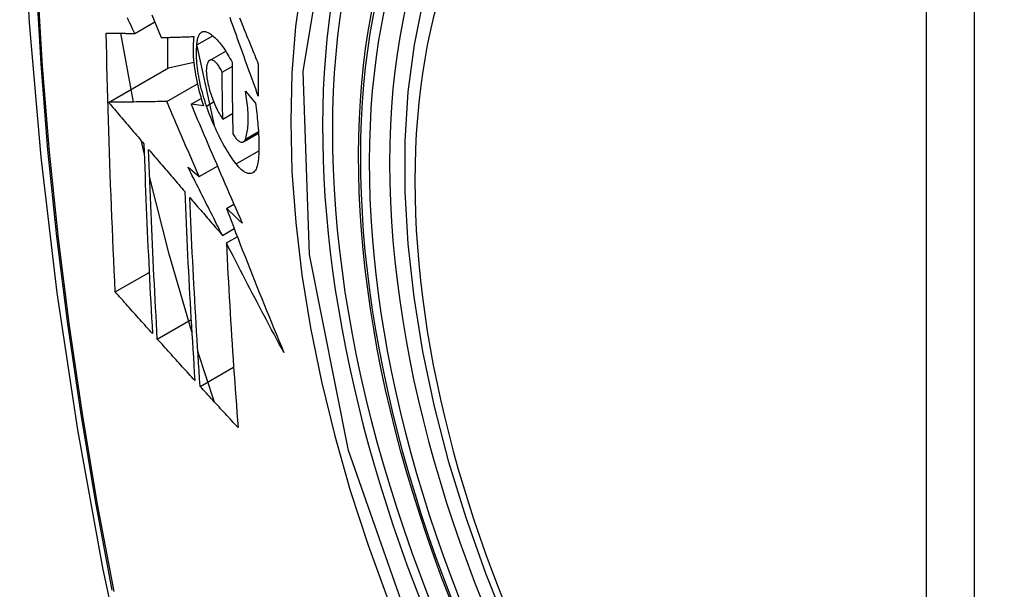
# Model space of a CAD drawing. Header units: inches. Extents: x 338.7 to 398.8, y 125.2 to 189.8.
# Tile 62 of 95: x 352.995 to 353.335, y 179.657 to 179.854. Entities that reach past the tile are written whole.
import ezdxf

# ---------------------------------------------------------------- set-up
doc = ezdxf.new("R2010")
doc.units = ezdxf.units.IN
doc.header["$MEASUREMENT"] = 0
doc.layers.add('Visible Edges(ANSI)', color=7, linetype='Continuous', lineweight=25)
doc.layers.add('Visible Tangent Edges(ANSI)', color=7, linetype='Continuous', lineweight=25)

msp = doc.modelspace()

# ---------------------------------------------------------------- linework, layer by layer
at = {"layer": 'Visible Edges(ANSI)'}
for p, q in [((353.03433, 179.84912), (353.04126, 179.85311)), ((353.03387, 179.82542), (353.02956, 179.84914)), ((353.04566, 179.84773), (353.04566, 179.83704)), ((353.05582, 179.84515), (353.0613, 179.84831)), ((353.05579, 179.84485), (353.06176, 179.81732)), ((353.06023, 179.8398), (353.06577, 179.843)), ((353.02528, 179.8253), (353.04602, 179.83724)), ((353.04602, 179.83724), (353.05474, 179.83915)), ((353.06455, 179.83573), (353.06796, 179.83769)), ((353.04539, 179.82559), (353.05599, 179.83169)), ((353.07258, 179.82917), (353.07602, 179.82504)), ((353.0538, 179.82466), (353.05731, 179.82668)), ((353.05815, 179.82405), (353.0538, 179.82466)), ((353.06477, 179.81951), (353.06813, 179.82144)), ((353.07188, 179.81166), (353.07712, 179.81468)), ((353.03761, 179.80775), (353.03669, 179.81192)), ((353.05664, 179.79964), (353.06292, 179.80325)), ((353.05278, 179.80291), (353.05664, 179.79964)), ((353.06603, 179.78868), (353.06861, 179.79016)), ((353.06465, 179.77937), (353.06871, 179.78171)), ((353.066, 179.77673), (353.06979, 179.77891)), ((353.02761, 179.75981), (353.03933, 179.76656)), ((353.04214, 179.74355), (353.0538, 179.75026)), ((353.06192, 179.7218), (353.05615, 179.73931)), ((353.05694, 179.72723), (353.06852, 179.7339))]:
    msp.add_line(p, q, dxfattribs=at)
at = {"layer": 'Visible Edges(ANSI)', "flags": 128}
for points in [[(353.04858, 180.27646), (353.03574, 180.23835), (353.02469, 180.19912), (353.01539, 180.15883), (353.00784, 180.11756), (353.002, 180.07537), (352.99785, 180.03232), (352.99538, 179.98848), (352.99456, 179.94391), (352.99537, 179.89866), (352.9978, 179.85281), (353.00182, 179.80641), (353.00742, 179.75954), (353.01456, 179.71225), (353.02324, 179.66461), (353.03343, 179.6167), (353.04511, 179.56858)], [(353.16346, 179.64337), (353.15572, 179.66255), (353.14887, 179.68182), (353.14293, 179.70108), (353.13794, 179.72025), (353.13391, 179.73926), (353.13087, 179.75801), (353.12884, 179.77643), (353.12783, 179.79443), (353.12785, 179.81195), (353.12891, 179.8289), (353.13101, 179.84522), (353.13416, 179.86083), (353.13837, 179.87566), (353.14363, 179.88965), (353.14993, 179.90271), (353.15726, 179.91478), (353.1656, 179.92577), (353.17492, 179.93561), (353.18518, 179.94422), (353.19629, 179.95153)], [(353.03433, 179.84912), (353.03391, 179.85001), (353.03348, 179.8509), (353.03306, 179.85179), (353.03264, 179.85267), (353.03221, 179.85356), (353.03179, 179.85445)], [(353.04028, 179.85555), (353.04107, 179.85357), (353.04187, 179.8516), (353.04267, 179.84963), (353.04347, 179.84766)], [(353.07704, 179.82747), (353.07659, 179.82871), (353.07614, 179.82994), (353.07569, 179.83117), (353.07524, 179.83241), (353.0748, 179.83364), (353.07435, 179.83488), (353.0739, 179.83612), (353.07345, 179.83735), (353.07301, 179.83859), (353.07256, 179.83983), (353.07212, 179.84106), (353.07167, 179.8423), (353.07123, 179.84353), (353.07078, 179.84477), (353.07034, 179.846), (353.0699, 179.84724), (353.06946, 179.84847), (353.06902, 179.8497), (353.06858, 179.85093), (353.06814, 179.85215), (353.0677, 179.85338), (353.06727, 179.8546)], [(353.07057, 179.85443), (353.07087, 179.85368), (353.07118, 179.85292), (353.07149, 179.85217), (353.07179, 179.85141), (353.0721, 179.85065), (353.07241, 179.8499), (353.07272, 179.84914), (353.07302, 179.84838), (353.07333, 179.84762), (353.07364, 179.84686), (353.07395, 179.84611), (353.07426, 179.84535), (353.07457, 179.84459), (353.07488, 179.84383), (353.07519, 179.84307), (353.0755, 179.84231), (353.07581, 179.84155), (353.07612, 179.84079), (353.07643, 179.84003), (353.07674, 179.83927), (353.07705, 179.83852)], [(353.02761, 179.75981), (353.02743, 179.7635), (353.02726, 179.76719), (353.02708, 179.77088), (353.02692, 179.77458), (353.02675, 179.77827), (353.02659, 179.78197), (353.02643, 179.78568), (353.02628, 179.78938), (353.02613, 179.79309), (353.02599, 179.7968), (353.02585, 179.80052), (353.02572, 179.80424), (353.02559, 179.80797), (353.02546, 179.8117), (353.02534, 179.81543), (353.02523, 179.81917), (353.02512, 179.82291), (353.02501, 179.82666), (353.02491, 179.8304), (353.02482, 179.83415), (353.02473, 179.83791), (353.02464, 179.84166), (353.02457, 179.84541), (353.02449, 179.84917)], [(353.02449, 179.84917), (353.02488, 179.84917), (353.02527, 179.84917), (353.02567, 179.84917), (353.02606, 179.84916), (353.02646, 179.84916), (353.02686, 179.84916), (353.02727, 179.84916), (353.02768, 179.84915), (353.02808, 179.84915), (353.0285, 179.84915), (353.02891, 179.84915), (353.02932, 179.84915), (353.02974, 179.84914), (353.03015, 179.84914), (353.03057, 179.84914), (353.03099, 179.84914), (353.0314, 179.84913), (353.03182, 179.84913), (353.03224, 179.84913), (353.03266, 179.84913), (353.03308, 179.84912), (353.0335, 179.84912), (353.03392, 179.84912), (353.03433, 179.84912)], [(353.04347, 179.84766), (353.04393, 179.84768), (353.04439, 179.84769), (353.04486, 179.8477), (353.04532, 179.84772), (353.04579, 179.84773), (353.04626, 179.84775), (353.04673, 179.84776), (353.0472, 179.84778), (353.04767, 179.84779), (353.04814, 179.8478), (353.04861, 179.84782), (353.04908, 179.84783), (353.04956, 179.84785), (353.05003, 179.84786), (353.0505, 179.84788), (353.05098, 179.84789), (353.05145, 179.84791), (353.05193, 179.84792), (353.0524, 179.84794), (353.05288, 179.84796), (353.05335, 179.84797), (353.05383, 179.84799), (353.0543, 179.848), (353.05477, 179.84802)], [(353.05477, 179.84802), (353.05467, 179.84725), (353.0546, 179.84644), (353.05454, 179.84561), (353.05451, 179.84474), (353.05449, 179.84385), (353.0545, 179.84293), (353.05453, 179.84199), (353.05458, 179.84102), (353.05466, 179.84003), (353.05476, 179.83903), (353.05487, 179.838), (353.05501, 179.83696), (353.05517, 179.83591), (353.05535, 179.83485), (353.05555, 179.83378), (353.05577, 179.8327), (353.056, 179.83162), (353.05626, 179.83053), (353.05653, 179.82945), (353.05682, 179.82836), (353.05713, 179.82728), (353.05745, 179.8262), (353.05779, 179.82512), (353.05815, 179.82405)], [(353.05582, 179.84515), (353.05585, 179.84559), (353.05588, 179.846), (353.05593, 179.8464), (353.05599, 179.84678), (353.05607, 179.84713), (353.05615, 179.84747), (353.05624, 179.84778), (353.05635, 179.84808), (353.05647, 179.84835), (353.05659, 179.8486), (353.05673, 179.84882), (353.05688, 179.84903), (353.05703, 179.8492), (353.05719, 179.84936), (353.05737, 179.84949), (353.05755, 179.8496), (353.05773, 179.84968), (353.05793, 179.84974), (353.05813, 179.84977), (353.05834, 179.84978), (353.05855, 179.84977), (353.05877, 179.84973), (353.059, 179.84967), (353.05922, 179.84959)], [(353.05922, 179.84959), (353.05957, 179.84943), (353.05992, 179.84925), (353.06028, 179.84904), (353.06064, 179.84881), (353.061, 179.84854), (353.06136, 179.84826), (353.06173, 179.84794), (353.0621, 179.8476), (353.06247, 179.84724), (353.06284, 179.84685), (353.06322, 179.84644), (353.06359, 179.846), (353.06396, 179.84554), (353.06434, 179.84506), (353.06471, 179.84456), (353.06508, 179.84404), (353.06545, 179.84349), (353.06582, 179.84293), (353.06618, 179.84234), (353.06654, 179.84174), (353.0669, 179.84112), (353.06726, 179.84048), (353.06761, 179.83982), (353.06796, 179.83915)], [(353.05914, 179.82404), (353.05882, 179.82496), (353.05852, 179.82589), (353.05824, 179.82683), (353.05796, 179.82777), (353.0577, 179.82871), (353.05745, 179.82966), (353.05722, 179.8306), (353.057, 179.83155), (353.0568, 179.83249), (353.05661, 179.83342), (353.05644, 179.83435), (353.05629, 179.83527), (353.05615, 179.83618), (353.05603, 179.83708), (353.05593, 179.83797), (353.05585, 179.83884), (353.05578, 179.8397), (353.05573, 179.84054), (353.0557, 179.84137), (353.05569, 179.84217), (353.05569, 179.84295), (353.05572, 179.84371), (353.05576, 179.84444), (353.05582, 179.84515)], [(353.05996, 179.8396), (353.05986, 179.83948), (353.05976, 179.83935), (353.05967, 179.8392), (353.05958, 179.83904), (353.0595, 179.83886), (353.05943, 179.83867), (353.05936, 179.83847), (353.0593, 179.83825), (353.05925, 179.83802), (353.0592, 179.83778), (353.05916, 179.83752), (353.05913, 179.83725), (353.05911, 179.83697), (353.05909, 179.83668), (353.05908, 179.83638), (353.05908, 179.83607), (353.05909, 179.83575), (353.05911, 179.83542), (353.05913, 179.83509), (353.05916, 179.83474), (353.0592, 179.83439), (353.05924, 179.83404), (353.05929, 179.83368), (353.05935, 179.83331)], [(353.06455, 179.83573), (353.06436, 179.83613), (353.06416, 179.83651), (353.06396, 179.83688), (353.06376, 179.83723), (353.06355, 179.83756), (353.06335, 179.83788), (353.06314, 179.83817), (353.06293, 179.83845), (353.06272, 179.8387), (353.06251, 179.83893), (353.0623, 179.83914), (353.06209, 179.83933), (353.06189, 179.83949), (353.06169, 179.83963), (353.06149, 179.83974), (353.06129, 179.83983), (353.0611, 179.8399), (353.06092, 179.83993), (353.06074, 179.83994), (353.06057, 179.83993), (353.06041, 179.83989), (353.06025, 179.83982), (353.0601, 179.83972), (353.05996, 179.8396)], [(353.06796, 179.83915), (353.06796, 179.83811), (353.06797, 179.83707), (353.06797, 179.83603), (353.06798, 179.835), (353.06798, 179.83396), (353.06799, 179.83293), (353.068, 179.83189), (353.06801, 179.83086), (353.06802, 179.82983), (353.06803, 179.82879), (353.06804, 179.82776), (353.06805, 179.82673), (353.06806, 179.8257), (353.06808, 179.82467), (353.06809, 179.82363), (353.06811, 179.8226), (353.06812, 179.82157), (353.06814, 179.82054), (353.06816, 179.81952), (353.06818, 179.81849), (353.06819, 179.81746), (353.06821, 179.81643), (353.06824, 179.81541), (353.06826, 179.81438)], [(353.07705, 179.83852), (353.07704, 179.83805), (353.07704, 179.83759), (353.07704, 179.83713), (353.07704, 179.83667), (353.07704, 179.83621), (353.07704, 179.83575), (353.07703, 179.83529), (353.07703, 179.83483), (353.07703, 179.83437), (353.07703, 179.83391), (353.07703, 179.83345), (353.07703, 179.83299), (353.07703, 179.83253), (353.07703, 179.83207), (353.07703, 179.83161), (353.07703, 179.83115), (353.07703, 179.83069), (353.07703, 179.83023), (353.07703, 179.82977), (353.07703, 179.82931), (353.07703, 179.82885), (353.07704, 179.82839), (353.07704, 179.82793), (353.07704, 179.82747)], [(353.06477, 179.81951), (353.06476, 179.82018), (353.06475, 179.82086), (353.06474, 179.82153), (353.06472, 179.8222), (353.06471, 179.82288), (353.0647, 179.82355), (353.06469, 179.82423), (353.06468, 179.8249), (353.06467, 179.82558), (353.06466, 179.82626), (353.06465, 179.82693), (353.06464, 179.82761), (353.06463, 179.82828), (353.06462, 179.82896), (353.06461, 179.82963), (353.0646, 179.83031), (353.0646, 179.83099), (353.06459, 179.83166), (353.06458, 179.83234), (353.06458, 179.83302), (353.06457, 179.8337), (353.06456, 179.83437), (353.06456, 179.83505), (353.06455, 179.83573)], [(353.05935, 179.83331), (353.05947, 179.83268), (353.0596, 179.83204), (353.05974, 179.8314), (353.05989, 179.83076), (353.06006, 179.83011), (353.06023, 179.82947), (353.06042, 179.82882), (353.06062, 179.82819), (353.06083, 179.82755), (353.06105, 179.82693), (353.06128, 179.82631), (353.06151, 179.8257), (353.06175, 179.8251), (353.062, 179.82452), (353.06226, 179.82394), (353.06252, 179.82338), (353.06279, 179.82284), (353.06307, 179.82231), (353.06334, 179.82179), (353.06362, 179.8213), (353.06391, 179.82082), (353.06419, 179.82036), (353.06448, 179.81993), (353.06477, 179.81951)], [(353.07257, 179.81261), (353.07273, 179.81306), (353.07287, 179.81353), (353.073, 179.81403), (353.07311, 179.81456), (353.07322, 179.81511), (353.07331, 179.81569), (353.07338, 179.81629), (353.07345, 179.81691), (353.0735, 179.81755), (353.07353, 179.81822), (353.07355, 179.8189), (353.07356, 179.8196), (353.07355, 179.82033), (353.07353, 179.82107), (353.0735, 179.82182), (353.07345, 179.82259), (353.07339, 179.82338), (353.07331, 179.82418), (353.07322, 179.82498), (353.07312, 179.8258), (353.073, 179.82663), (353.07287, 179.82747), (353.07273, 179.82831), (353.07258, 179.82917)], [(353.04539, 179.82559), (353.04461, 179.82557), (353.04383, 179.82556), (353.04304, 179.82555), (353.04225, 179.82554), (353.04145, 179.82553), (353.04064, 179.82552), (353.03984, 179.82551), (353.03902, 179.82549), (353.03821, 179.82548), (353.03738, 179.82547), (353.03656, 179.82546), (353.03572, 179.82545), (353.03488, 179.82544), (353.03404, 179.82542), (353.03319, 179.82541), (353.03233, 179.8254), (353.03147, 179.82539), (353.03061, 179.82538), (353.02973, 179.82536), (353.02886, 179.82535), (353.02797, 179.82534), (353.02708, 179.82532), (353.02618, 179.82531), (353.02528, 179.8253)], [(353.02528, 179.8253), (353.02579, 179.8247), (353.02629, 179.82411), (353.0268, 179.82351), (353.02731, 179.82291), (353.02782, 179.82232), (353.02833, 179.82172), (353.02884, 179.82112), (353.02934, 179.82052), (353.02985, 179.81993), (353.03036, 179.81933), (353.03087, 179.81873), (353.03138, 179.81813), (353.03189, 179.81754), (353.0324, 179.81694), (353.03291, 179.81634), (353.03342, 179.81574), (353.03393, 179.81515), (353.03444, 179.81455), (353.03495, 179.81395), (353.03546, 179.81335), (353.03597, 179.81276), (353.03648, 179.81216), (353.03699, 179.81156), (353.0375, 179.81097)], [(353.05664, 179.79964), (353.05617, 179.80072), (353.05569, 179.8018), (353.05522, 179.80288), (353.05475, 179.80396), (353.05427, 179.80504), (353.0538, 179.80612), (353.05333, 179.8072), (353.05286, 179.80829), (353.05239, 179.80937), (353.05192, 179.81045), (353.05145, 179.81153), (353.05098, 179.81261), (353.05051, 179.8137), (353.05004, 179.81478), (353.04958, 179.81586), (353.04911, 179.81694), (353.04864, 179.81802), (353.04818, 179.81911), (353.04771, 179.82019), (353.04725, 179.82127), (353.04678, 179.82235), (353.04632, 179.82343), (353.04586, 179.82451), (353.04539, 179.82559)], [(353.0538, 179.82466), (353.05452, 179.82296), (353.05524, 179.82126), (353.05596, 179.81955), (353.05668, 179.81785), (353.05741, 179.81614), (353.05814, 179.81443), (353.05886, 179.81272), (353.0596, 179.811), (353.06033, 179.80929), (353.06107, 179.80757), (353.0618, 179.80586), (353.06254, 179.80414), (353.06328, 179.80242), (353.06402, 179.8007), (353.06477, 179.79899), (353.06551, 179.79727), (353.06626, 179.79555), (353.067, 179.79384), (353.06775, 179.79212), (353.0685, 179.79041), (353.06925, 179.78869), (353.07, 179.78698), (353.07076, 179.78527), (353.07151, 179.78356)], [(353.06941, 179.80402), (353.06894, 179.80463), (353.06847, 179.80527), (353.06801, 179.80593), (353.06754, 179.80661), (353.06708, 179.80731), (353.06661, 179.80804), (353.06615, 179.80878), (353.0657, 179.80955), (353.06524, 179.81033), (353.0648, 179.81114), (353.06435, 179.81196), (353.06391, 179.81281), (353.06347, 179.81367), (353.06304, 179.81454), (353.06262, 179.81543), (353.0622, 179.81634), (353.06179, 179.81726), (353.06138, 179.8182), (353.06099, 179.81914), (353.0606, 179.8201), (353.06022, 179.82107), (353.05985, 179.82205), (353.05949, 179.82304), (353.05914, 179.82404)], [(353.07602, 179.82504), (353.07616, 179.82416), (353.07628, 179.82327), (353.0764, 179.8224), (353.07651, 179.82153), (353.07661, 179.82066), (353.0767, 179.8198), (353.07679, 179.81895), (353.07687, 179.81811), (353.07694, 179.81727), (353.07701, 179.81644), (353.07706, 179.81562), (353.07711, 179.81481), (353.07715, 179.81401), (353.07719, 179.81321), (353.07721, 179.81243), (353.07723, 179.81165), (353.07724, 179.81089), (353.07725, 179.81013), (353.07724, 179.80939), (353.07723, 179.80866), (353.07721, 179.80794), (353.07718, 179.80723), (353.07714, 179.80653), (353.0771, 179.80584)], [(353.06826, 179.81438), (353.06847, 179.81404), (353.06868, 179.81371), (353.0689, 179.8134), (353.06911, 179.81312), (353.06933, 179.81285), (353.06954, 179.81261), (353.06976, 179.81239), (353.06997, 179.81219), (353.07018, 179.81202), (353.07038, 179.81187), (353.07058, 179.81175), (353.07078, 179.81165), (353.07097, 179.81158), (353.07116, 179.81154), (353.07134, 179.81152), (353.07151, 179.81153), (353.07168, 179.81157), (353.07184, 179.81164), (353.07198, 179.81173), (353.07212, 179.81185), (353.07225, 179.812), (353.07237, 179.81218), (353.07248, 179.81238), (353.07257, 179.81261)], [(353.0375, 179.81097), (353.03759, 179.80821), (353.03768, 179.80545), (353.03778, 179.8027), (353.03788, 179.79995), (353.03798, 179.7972), (353.03809, 179.79445), (353.0382, 179.79171), (353.03831, 179.78897), (353.03843, 179.78623), (353.03854, 179.7835), (353.03866, 179.78076), (353.03879, 179.77803), (353.03891, 179.7753), (353.03904, 179.77258), (353.03917, 179.76985), (353.0393, 179.76713), (353.03944, 179.76441), (353.03958, 179.76169), (353.03972, 179.75898), (353.03986, 179.75626), (353.04001, 179.75355), (353.04016, 179.75084), (353.04031, 179.74813), (353.04046, 179.74543)], [(353.04214, 179.74355), (353.04199, 179.74626), (353.04184, 179.74898), (353.04169, 179.75169), (353.04154, 179.75441), (353.04139, 179.75713), (353.04125, 179.75985), (353.04111, 179.76258), (353.04097, 179.7653), (353.04083, 179.76802), (353.0407, 179.77075), (353.04057, 179.77347), (353.04044, 179.7762), (353.04032, 179.77893), (353.04019, 179.78165), (353.04007, 179.78439), (353.03996, 179.78712), (353.03984, 179.78985), (353.03973, 179.79259), (353.03963, 179.79533), (353.03952, 179.79807), (353.03942, 179.80081), (353.03932, 179.80356), (353.03922, 179.8063), (353.03913, 179.80906)], [(353.03913, 179.80906), (353.03965, 179.80845), (353.04017, 179.80784), (353.04069, 179.80723), (353.04121, 179.80663), (353.04173, 179.80602), (353.04225, 179.80541), (353.04277, 179.8048), (353.04329, 179.8042), (353.04381, 179.80359), (353.04433, 179.80298), (353.04485, 179.80237), (353.04537, 179.80176), (353.04589, 179.80115), (353.04642, 179.80055), (353.04694, 179.79994), (353.04746, 179.79933), (353.04798, 179.79872), (353.0485, 179.79811), (353.04902, 179.79751), (353.04955, 179.7969), (353.05007, 179.79629), (353.05059, 179.79568), (353.05111, 179.79508), (353.05163, 179.79447)], [(353.0771, 179.80584), (353.07703, 179.80511), (353.07694, 179.80443), (353.07681, 179.8038), (353.07666, 179.80323), (353.07647, 179.8027), (353.07627, 179.80224), (353.07603, 179.80184), (353.07577, 179.80149), (353.07549, 179.80121), (353.07519, 179.80099), (353.07486, 179.80082), (353.07452, 179.80072), (353.07416, 179.80068), (353.07378, 179.8007), (353.07339, 179.80078), (353.07298, 179.80092), (353.07256, 179.80111), (353.07213, 179.80137), (353.07169, 179.80168), (353.07124, 179.80204), (353.07079, 179.80246), (353.07034, 179.80293), (353.06987, 179.80345), (353.06941, 179.80402)], [(353.06465, 179.77937), (353.06415, 179.78035), (353.06365, 179.78133), (353.06315, 179.78231), (353.06265, 179.78329), (353.06215, 179.78427), (353.06165, 179.78525), (353.06116, 179.78623), (353.06066, 179.78721), (353.06016, 179.7882), (353.05967, 179.78918), (353.05917, 179.79016), (353.05868, 179.79114), (353.05818, 179.79212), (353.05769, 179.7931), (353.05719, 179.79408), (353.0567, 179.79507), (353.05621, 179.79605), (353.05572, 179.79703), (353.05523, 179.79801), (353.05473, 179.79899), (353.05424, 179.79997), (353.05375, 179.80095), (353.05327, 179.80193), (353.05278, 179.80291)], [(353.05405, 179.74602), (353.04625, 179.7729), (353.03946, 179.79967)], [(353.05163, 179.79447), (353.05174, 179.79172), (353.05185, 179.78897), (353.05197, 179.78623), (353.05209, 179.78348), (353.05221, 179.78074), (353.05233, 179.77801), (353.05246, 179.77527), (353.0526, 179.77254), (353.05273, 179.76981), (353.05287, 179.76709), (353.05301, 179.76436), (353.05316, 179.76164), (353.05331, 179.75893), (353.05346, 179.75621), (353.05361, 179.7535), (353.05377, 179.75079), (353.05393, 179.74809), (353.05409, 179.74538), (353.05425, 179.74268), (353.05442, 179.73999), (353.05459, 179.73729), (353.05476, 179.7346), (353.05493, 179.73191), (353.05511, 179.72923)], [(353.05694, 179.72723), (353.05676, 179.72992), (353.05658, 179.73262), (353.0564, 179.73532), (353.05623, 179.73802), (353.05606, 179.74073), (353.05589, 179.74343), (353.05573, 179.74613), (353.05556, 179.74884), (353.05541, 179.75155), (353.05525, 179.75426), (353.05509, 179.75697), (353.05494, 179.75968), (353.0548, 179.7624), (353.05465, 179.76511), (353.05451, 179.76783), (353.05437, 179.77056), (353.05424, 179.77328), (353.0541, 179.77601), (353.05398, 179.77874), (353.05385, 179.78147), (353.05373, 179.7842), (353.05361, 179.78694), (353.0535, 179.78968), (353.05339, 179.79243)], [(353.05339, 179.79243), (353.05385, 179.79188), (353.05432, 179.79134), (353.05479, 179.7908), (353.05526, 179.79025), (353.05573, 179.78971), (353.05619, 179.78916), (353.05666, 179.78862), (353.05713, 179.78808), (353.0576, 179.78753), (353.05807, 179.78699), (353.05854, 179.78644), (353.05901, 179.7859), (353.05948, 179.78535), (353.05995, 179.78481), (353.06042, 179.78427), (353.06089, 179.78372), (353.06136, 179.78318), (353.06183, 179.78263), (353.0623, 179.78209), (353.06277, 179.78154), (353.06324, 179.781), (353.06371, 179.78046), (353.06418, 179.77991), (353.06465, 179.77937)], [(353.07151, 179.78356), (353.07128, 179.78378), (353.07105, 179.78399), (353.07082, 179.7842), (353.0706, 179.78442), (353.07037, 179.78463), (353.07014, 179.78484), (353.06991, 179.78506), (353.06968, 179.78527), (353.06945, 179.78548), (353.06923, 179.7857), (353.069, 179.78591), (353.06877, 179.78612), (353.06854, 179.78634), (353.06831, 179.78655), (353.06808, 179.78676), (353.06786, 179.78698), (353.06763, 179.78719), (353.0674, 179.7874), (353.06717, 179.78762), (353.06694, 179.78783), (353.06672, 179.78804), (353.06649, 179.78826), (353.06626, 179.78847), (353.06603, 179.78868)], [(353.06603, 179.78868), (353.06682, 179.78661), (353.06762, 179.78453), (353.06842, 179.78246), (353.06922, 179.78038), (353.07003, 179.77831), (353.07083, 179.77623), (353.07164, 179.77415), (353.07246, 179.77208), (353.07327, 179.77), (353.07409, 179.76793), (353.07492, 179.76585), (353.07574, 179.76377), (353.07657, 179.7617), (353.0774, 179.75962), (353.07824, 179.75755), (353.07908, 179.75547), (353.07992, 179.7534), (353.08076, 179.75132), (353.08161, 179.74925), (353.08246, 179.74718), (353.08332, 179.74511), (353.08417, 179.74304), (353.08503, 179.74097), (353.0859, 179.7389)], [(353.0859, 179.7389), (353.08505, 179.74047), (353.0842, 179.74204), (353.08335, 179.74362), (353.08251, 179.74519), (353.08166, 179.74677), (353.08082, 179.74835), (353.07998, 179.74992), (353.07914, 179.7515), (353.07831, 179.75308), (353.07747, 179.75466), (353.07664, 179.75624), (353.07581, 179.75782), (353.07498, 179.7594), (353.07415, 179.76098), (353.07333, 179.76255), (353.0725, 179.76413), (353.07168, 179.76571), (353.07086, 179.76729), (353.07005, 179.76886), (353.06923, 179.77044), (353.06842, 179.77201), (353.06761, 179.77359), (353.0668, 179.77516), (353.066, 179.77673)], [(353.066, 179.77673), (353.06613, 179.77404), (353.06626, 179.77135), (353.0664, 179.76866), (353.06654, 179.76598), (353.06669, 179.7633), (353.06684, 179.76062), (353.06699, 179.75794), (353.06715, 179.75527), (353.06731, 179.7526), (353.06747, 179.74993), (353.06764, 179.74727), (353.06781, 179.74461), (353.06798, 179.74195), (353.06816, 179.73929), (353.06833, 179.73664), (353.06852, 179.734), (353.0687, 179.73136), (353.06889, 179.72872), (353.06908, 179.72609), (353.06927, 179.72346), (353.06946, 179.72084), (353.06966, 179.71822), (353.06986, 179.7156), (353.07006, 179.713)], [(353.04046, 179.74543), (353.03992, 179.74602), (353.03938, 179.74662), (353.03885, 179.74722), (353.03831, 179.74782), (353.03777, 179.74842), (353.03724, 179.74902), (353.0367, 179.74962), (353.03616, 179.75022), (353.03563, 179.75082), (353.03509, 179.75142), (353.03456, 179.75202), (353.03402, 179.75262), (353.03348, 179.75322), (353.03295, 179.75382), (353.03241, 179.75442), (353.03188, 179.75502), (353.03135, 179.75562), (353.03081, 179.75622), (353.03028, 179.75682), (353.02974, 179.75742), (353.02921, 179.75802), (353.02868, 179.75862), (353.02815, 179.75922), (353.02761, 179.75981)], [(353.05511, 179.72923), (353.05457, 179.72982), (353.05402, 179.73042), (353.05348, 179.73101), (353.05294, 179.73161), (353.0524, 179.73221), (353.05185, 179.7328), (353.05131, 179.7334), (353.05077, 179.734), (353.05023, 179.73459), (353.04969, 179.73519), (353.04915, 179.73579), (353.04861, 179.73638), (353.04807, 179.73698), (353.04753, 179.73758), (353.04699, 179.73818), (353.04645, 179.73877), (353.04591, 179.73937), (353.04537, 179.73997), (353.04483, 179.74056), (353.04429, 179.74116), (353.04376, 179.74176), (353.04322, 179.74235), (353.04268, 179.74295), (353.04214, 179.74355)], [(353.07006, 179.713), (353.06951, 179.71359), (353.06896, 179.71418), (353.06841, 179.71477), (353.06786, 179.71536), (353.06731, 179.71596), (353.06676, 179.71655), (353.06621, 179.71714), (353.06566, 179.71773), (353.06511, 179.71833), (353.06457, 179.71892), (353.06402, 179.71951), (353.06347, 179.72011), (353.06293, 179.7207), (353.06238, 179.72129), (353.06183, 179.72189), (353.06129, 179.72248), (353.06074, 179.72307), (353.0602, 179.72367), (353.05965, 179.72426), (353.05911, 179.72485), (353.05857, 179.72545), (353.05802, 179.72604), (353.05748, 179.72663), (353.05694, 179.72723)]]:
    msp.add_lwpolyline(points, dxfattribs=at)
at = {"layer": 'Visible Edges(ANSI)'}
msp.add_ellipse((353.34517, 179.67609), major_axis=(0.15718, -0.27294), ratio=0.578093, start_param=2.362013, end_param=7.062765, dxfattribs=at)
msp.add_ellipse((353.34169, 179.67409), major_axis=(-0.15963, 0.2772), ratio=0.578093, dxfattribs=at)
at = {"layer": 'Visible Tangent Edges(ANSI)'}
for p, q in [((353.30794, 179.93898), (353.30794, 179.45368)), ((353.32464, 179.45368), (353.32464, 179.93898)), ((353.05914, 179.82404), (353.06161, 179.82546)), ((353.07257, 179.81261), (353.07709, 179.81521)), ((353.06941, 179.80402), (353.07722, 179.80852))]:
    msp.add_line(p, q, dxfattribs=at)
at = {"layer": 'Visible Tangent Edges(ANSI)', "flags": 128}
for points in [[(353.04774, 180.23287), (353.03997, 180.21038), (353.03285, 180.18723), (353.02638, 180.16345), (353.02057, 180.13905), (353.01544, 180.11407), (353.01098, 180.08853), (353.00721, 180.06247), (353.00412, 180.03592), (353.00173, 180.00891), (353.00002, 179.98148), (352.99901, 179.95366), (352.99868, 179.92545), (352.99904, 179.89687), (353.00009, 179.8679), (353.00182, 179.83857), (353.00423, 179.80892), (353.00732, 179.77899), (353.01109, 179.74879), (353.01553, 179.71835), (353.02065, 179.68767), (353.02643, 179.65679)], [(353.02717, 179.65635), (353.02137, 179.68717), (353.01623, 179.71779), (353.01177, 179.74818), (353.00799, 179.77831), (353.00488, 179.8082), (353.00246, 179.83779), (353.00072, 179.86706), (352.99967, 179.89596), (352.99931, 179.92448), (352.99964, 179.95261), (353.00066, 179.98035), (353.00237, 180.00769), (353.00478, 180.03461), (353.00788, 180.06106), (353.01166, 180.08701), (353.01614, 180.11243), (353.02129, 180.13729), (353.02712, 180.16156), (353.0336, 180.18522), (353.04074, 180.20823), (353.04852, 180.23059)], [(353.1325, 179.6359), (353.10828, 179.70505), (353.09476, 179.77276), (353.09255, 179.83598), (353.10176, 179.89158), (353.12202, 179.93721), (353.15228, 179.97059), (353.19123, 179.99021), (353.23722, 179.99533), (353.28791, 179.98567), (353.34107, 179.96169)], [(353.14699, 179.97178), (353.13796, 179.96377), (353.1296, 179.95477), (353.12194, 179.94482), (353.115, 179.93394), (353.10882, 179.92217), (353.10341, 179.90954), (353.09881, 179.89611), (353.09503, 179.88193), (353.09208, 179.86707), (353.08996, 179.85155), (353.08869, 179.83542), (353.08827, 179.81871), (353.08869, 179.80147), (353.08998, 179.78381), (353.09211, 179.76579), (353.09508, 179.74747), (353.09886, 179.7289), (353.10346, 179.71016), (353.10885, 179.69128), (353.11503, 179.67235), (353.12197, 179.65342)]]:
    msp.add_lwpolyline(points, dxfattribs=at)
at = {"layer": 'Visible Tangent Edges(ANSI)'}
for centre, major_axis, start_param, end_param in [((353.34418, 179.67552), (-0.17285, 0.30015), 5.049711, 10.658253), ((353.34413, 179.67549), (-0.1503, 0.261), 5.670484, 8.47055)]:
    msp.add_ellipse(centre, major_axis=major_axis, ratio=0.578093, start_param=start_param, end_param=end_param, dxfattribs=at)
for centre, major_axis in [((353.34477, 179.67586), (0.17078, -0.29656)), ((353.3418, 179.67415), (-0.16238, 0.28198)), ((353.34169, 179.67409), (0.16178, -0.28094))]:
    msp.add_ellipse(centre, major_axis=major_axis, ratio=0.578093, dxfattribs=at)

doc.saveas('drawing.dxf')
